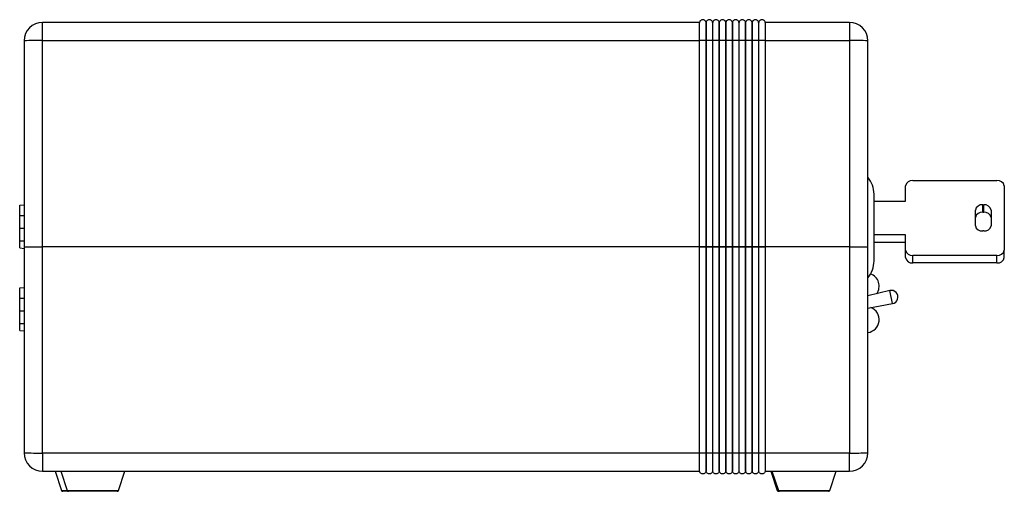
# Model space of a CAD drawing. Header units: inches. Extents: x 0.5 to 25.1, y 1 to 26.2.
# Tile 1 of 23: x 0.9 to 8.2, y 10 to 13.5. Entities that reach past the tile are written whole.
import ezdxf

# ---------------------------------------------------------------- set-up
doc = ezdxf.new("R2010")
doc.units = ezdxf.units.IN
doc.header["$MEASUREMENT"] = 0
doc.layers.add('SLD-0_0', color=7, linetype='Continuous')

msp = doc.modelspace()

# ---------------------------------------------------------------- linework, layer by layer
at = {"layer": 'SLD-0_0', "color": 7, "linetype": 'Continuous', "lineweight": 25}
for p, q in [((1.0328, 13.3294), (1.0328, 13.4653)), ((5.9486, 13.4653), (1.0328, 13.4653)), ((5.9978, 13.4653), (5.9968, 13.4653)), ((6.0471, 13.4653), (6.0461, 13.4653)), ((6.0963, 13.4653), (6.0953, 13.4653)), ((6.1455, 13.4653), (6.1445, 13.4653)), ((6.1947, 13.4653), (6.1937, 13.4653)), ((6.2439, 13.4653), (6.2429, 13.4653)), ((6.2931, 13.4653), (6.2921, 13.4653)), ((6.3423, 13.4653), (6.3413, 13.4653)), ((6.3915, 13.4653), (6.3905, 13.4653)), ((7.0702, 13.4653), (6.4398, 13.4653)), ((7.0702, 13.4653), (7.0702, 13.3294)), ((0.895, 13.3275), (0.895, 11.7881)), ((1.0328, 11.7881), (1.0328, 13.3294)), ((1.0328, 13.3294), (5.9486, 13.3294)), ((5.9486, 11.7881), (5.9486, 13.3294)), ((5.9968, 13.3294), (5.9968, 11.7881)), ((5.9968, 13.3294), (5.9978, 13.3294)), ((5.9978, 11.7881), (5.9978, 13.3294)), ((6.0461, 13.3294), (6.0461, 11.7881)), ((6.0461, 13.3294), (6.0471, 13.3294)), ((6.0471, 11.7881), (6.0471, 13.3294)), ((6.0953, 13.3294), (6.0953, 11.7881)), ((6.0953, 13.3294), (6.0963, 13.3294)), ((6.0963, 11.7881), (6.0963, 13.3294)), ((6.1445, 13.3294), (6.1445, 11.7881)), ((6.1445, 13.3294), (6.1455, 13.3294)), ((6.1455, 11.7881), (6.1455, 13.3294)), ((6.1937, 13.3294), (6.1937, 11.7881)), ((6.1937, 13.3294), (6.1947, 13.3294)), ((6.1947, 11.7881), (6.1947, 13.3294)), ((6.2429, 13.3294), (6.2429, 11.7881)), ((6.2429, 13.3294), (6.2439, 13.3294)), ((6.2439, 11.7881), (6.2439, 13.3294)), ((6.2921, 13.3294), (6.2921, 11.7881)), ((6.2921, 13.3294), (6.2931, 13.3294)), ((6.2931, 11.7881), (6.2931, 13.3294)), ((6.3413, 13.3294), (6.3413, 11.7881)), ((6.3413, 13.3294), (6.3423, 13.3294)), ((6.3423, 11.7881), (6.3423, 13.3294)), ((6.3905, 13.3294), (6.3905, 11.7881)), ((6.3905, 13.3294), (6.3915, 13.3294)), ((6.3915, 11.7881), (6.3915, 13.3294)), ((6.4398, 13.3294), (6.4398, 11.7881)), ((6.4398, 13.3294), (7.0702, 13.3294)), ((7.0702, 13.3294), (7.0702, 11.7881)), ((7.208, 11.7881), (7.208, 13.3275)), ((7.4887, 12.1292), (7.4887, 12.2433)), ((7.5438, 12.2823), (8.1736, 12.2823)), ((8.2287, 12.2433), (8.2287, 11.7627)), ((7.2537, 11.6816), (7.2537, 12.1816)), ((0.8615, 12.0988), (0.895, 12.1017)), ((0.8615, 12.0213), (0.8615, 12.0988)), ((7.2537, 12.1292), (7.4887, 12.1292)), ((8.0673, 12.1013), (8.0751, 12.1013)), ((8.0673, 12.0457), (8.0673, 12.1013)), ((8.0751, 12.0457), (8.0751, 12.1013)), ((0.8615, 12.0213), (0.895, 12.0213)), ((0.8615, 11.9268), (0.8615, 12.0213)), ((8.0121, 11.9455), (8.0121, 12.0624)), ((8.0673, 12.0457), (8.0751, 12.0457)), ((8.1302, 12.0624), (8.1302, 11.9455)), ((0.8615, 11.9268), (0.895, 11.9268)), ((0.8615, 11.8324), (0.8615, 11.9268)), ((7.4887, 11.8768), (7.2537, 11.8768)), ((7.4887, 11.7627), (7.4887, 11.8768)), ((8.0751, 11.9065), (8.0673, 11.9065)), ((0.8615, 11.7792), (0.8615, 11.8339)), ((0.8615, 11.8324), (0.895, 11.8324)), ((0.8938, 11.8324), (0.895, 11.8323)), ((0.895, 11.7881), (0.895, 10.2488)), ((1.0328, 10.2469), (1.0328, 11.7881)), ((5.9486, 11.7881), (1.0328, 11.7881)), ((5.9486, 11.7881), (5.9968, 11.7881)), ((5.9486, 10.2469), (5.9486, 11.7881)), ((5.9968, 11.7881), (5.9968, 10.2469)), ((5.9978, 11.7881), (5.9968, 11.7881)), ((5.9978, 11.7881), (6.0461, 11.7881)), ((5.9978, 10.2469), (5.9978, 11.7881)), ((6.0461, 11.7881), (6.0461, 10.2469)), ((6.0471, 11.7881), (6.0461, 11.7881)), ((6.0471, 11.7881), (6.0953, 11.7881)), ((6.0471, 10.2469), (6.0471, 11.7881)), ((6.0953, 11.7881), (6.0953, 10.2469)), ((6.0963, 11.7881), (6.0953, 11.7881)), ((6.0963, 11.7881), (6.1445, 11.7881)), ((6.0963, 10.2469), (6.0963, 11.7881)), ((6.1445, 11.7881), (6.1445, 10.2469)), ((6.1455, 11.7881), (6.1445, 11.7881)), ((6.1455, 11.7881), (6.1937, 11.7881)), ((6.1455, 10.2469), (6.1455, 11.7881)), ((6.1937, 11.7881), (6.1937, 10.2469)), ((6.1947, 11.7881), (6.1937, 11.7881)), ((6.1947, 11.7881), (6.2429, 11.7881)), ((6.1947, 10.2469), (6.1947, 11.7881)), ((6.2429, 11.7881), (6.2429, 10.2469)), ((6.2439, 11.7881), (6.2429, 11.7881)), ((6.2439, 11.7881), (6.2921, 11.7881)), ((6.2439, 10.2469), (6.2439, 11.7881)), ((6.2921, 11.7881), (6.2921, 10.2469)), ((6.2931, 11.7881), (6.2921, 11.7881)), ((6.2931, 11.7881), (6.3413, 11.7881)), ((6.2931, 10.2469), (6.2931, 11.7881)), ((6.3413, 11.7881), (6.3413, 10.2469)), ((6.3423, 11.7881), (6.3413, 11.7881)), ((6.3423, 11.7881), (6.3905, 11.7881)), ((6.3423, 10.2469), (6.3423, 11.7881)), ((6.3905, 11.7881), (6.3905, 10.2469)), ((6.3915, 11.7881), (6.3905, 11.7881)), ((6.3915, 11.7881), (6.4398, 11.7881)), ((6.3915, 10.2469), (6.3915, 11.7881)), ((6.4398, 11.7881), (6.4398, 10.2469)), ((7.0702, 11.7881), (6.4398, 11.7881)), ((7.0702, 11.7881), (7.0702, 10.2469)), ((7.208, 10.2488), (7.208, 11.7881)), ((7.4887, 11.8211), (7.2537, 11.8211)), ((0.8615, 11.7792), (0.895, 11.7763)), ((7.4887, 11.707), (7.4887, 11.7627)), ((8.1736, 11.7237), (7.5438, 11.7237)), ((7.5438, 11.668), (7.5438, 11.7237)), ((8.1736, 11.668), (8.1736, 11.7237)), ((8.2287, 11.707), (8.2287, 11.7627)), ((8.1736, 11.668), (7.5438, 11.668)), ((0.8615, 11.4815), (0.895, 11.4844)), ((0.8615, 11.4039), (0.8615, 11.4815)), ((7.3716, 11.4612), (7.208, 11.4215)), ((7.3923, 11.3634), (7.3716, 11.4612)), ((0.8615, 11.4039), (0.895, 11.4039)), ((0.8615, 11.3095), (0.8615, 11.4039)), ((7.208, 11.3297), (7.3923, 11.3634)), ((0.8615, 11.215), (0.8615, 11.3095)), ((0.8615, 11.3095), (0.895, 11.3095)), ((0.8615, 11.1619), (0.8615, 11.2165)), ((0.8615, 11.215), (0.895, 11.215)), ((0.8938, 11.215), (0.895, 11.215)), ((0.8615, 11.1619), (0.895, 11.159)), ((5.9486, 10.2469), (1.0328, 10.2469)), ((1.0328, 10.2469), (1.0328, 10.111)), ((5.9978, 10.2469), (5.9968, 10.2469)), ((6.0471, 10.2469), (6.0461, 10.2469)), ((6.0963, 10.2469), (6.0953, 10.2469)), ((6.1455, 10.2469), (6.1445, 10.2469)), ((6.1947, 10.2469), (6.1937, 10.2469)), ((6.2439, 10.2469), (6.2429, 10.2469)), ((6.2931, 10.2469), (6.2921, 10.2469)), ((6.3423, 10.2469), (6.3413, 10.2469)), ((6.3915, 10.2469), (6.3905, 10.2469)), ((7.0702, 10.2469), (6.4398, 10.2469)), ((7.0702, 10.111), (7.0702, 10.2469)), ((1.0328, 10.111), (5.9486, 10.111)), ((1.1264, 10.111), (1.1741, 9.9678)), ((1.1689, 10.111), (1.2166, 9.9678)), ((1.6012, 9.9678), (1.6489, 10.111)), ((5.9968, 10.111), (5.9978, 10.111)), ((6.0461, 10.111), (6.0471, 10.111)), ((6.0953, 10.111), (6.0963, 10.111)), ((6.1445, 10.111), (6.1455, 10.111)), ((6.1937, 10.111), (6.1947, 10.111)), ((6.2429, 10.111), (6.2439, 10.111)), ((6.2921, 10.111), (6.2931, 10.111)), ((6.3413, 10.111), (6.3423, 10.111)), ((6.3905, 10.111), (6.3915, 10.111)), ((6.4398, 10.111), (7.0702, 10.111)), ((6.4824, 10.111), (6.5301, 9.9678)), ((6.4903, 10.111), (6.538, 9.9678)), ((6.9226, 9.9678), (6.9703, 10.111)), ((1.1741, 9.9678), (1.2166, 9.9678)), ((1.2261, 9.961), (1.1836, 9.961)), ((1.2166, 9.9678), (1.6012, 9.9678)), ((1.5917, 9.961), (1.2261, 9.961)), ((6.5301, 9.9678), (6.538, 9.9678)), ((6.538, 9.9678), (6.9226, 9.9678)), ((6.5475, 9.961), (6.5396, 9.961)), ((6.9131, 9.961), (6.5475, 9.961))]:
    msp.add_line(p, q, dxfattribs=at)
for centre, radius, start, end in [((1.0328, 13.3275), 0.1378, 90, 180), ((7.0702, 13.3275), 0.1378, 360, 90), ((0.9983, 10.7755), 2.5541, 89.22732, 92.31916), ((7.1046, 10.7755), 2.5541, 87.68084, 90.77268), ((7.0582, 12.1816), 0.1955, 0, 40.00327), ((7.5369, 12.2336), 0.0492, 81.95053, 168.57825), ((8.1804, 12.2336), 0.0492, 11.42175, 98.04947), ((8.0604, 12.0526), 0.0492, 81.95053, 168.57825), ((8.082, 12.0526), 0.0492, 11.42175, 98.04947), ((8.0604, 11.997), 0.0492, 81.95053, 168.57825), ((8.082, 11.997), 0.0492, 11.42175, 98.04947), ((8.0604, 11.9552), 0.0492, 191.42175, 278.04947), ((8.082, 11.9552), 0.0492, 261.95053, 348.57825), ((7.5369, 11.7724), 0.0492, 191.42175, 278.04947), ((8.1804, 11.7724), 0.0492, 261.95053, 348.57825), ((7.0582, 11.6816), 0.1955, 319.99673, 0), ((7.5369, 11.7167), 0.0492, 191.42175, 278.04947), ((8.1804, 11.7167), 0.0492, 261.95053, 348.57825), ((7.1952, 11.4938), 0.097, 324.52502, 70.12544), ((7.3833, 11.4126), 0.05, 280.36275, 103.63725), ((7.1952, 11.2438), 0.097, 277.56121, 68.22924), ((0.9983, 12.8007), 2.5541, 267.68084, 270.77268), ((1.0328, 10.2488), 0.1378, 180, 270), ((7.1046, 12.8007), 2.5541, 269.22732, 272.31916), ((7.0702, 10.2488), 0.1378, 270, 0), ((1.1836, 9.971), 0.01, 198.43495, 270), ((1.2261, 9.971), 0.01, 198.43495, 270), ((1.5917, 9.971), 0.01, 270, 341.56505), ((6.5396, 9.971), 0.01, 198.43495, 270), ((6.5475, 9.971), 0.01, 198.43495, 270), ((6.9131, 9.971), 0.01, 270, 341.56505)]:
    msp.add_arc(centre, radius, start, end, dxfattribs=at)
for points in [[(5.9968, 13.4653), (5.9963, 13.4679), (5.9953, 13.4706), (5.9923, 13.4756), (5.9903, 13.4778), (5.9858, 13.4814), (5.9832, 13.4828), (5.9779, 13.4846), (5.9752, 13.485), (5.9702, 13.485), (5.9676, 13.4846), (5.9623, 13.4828), (5.9597, 13.4814), (5.9551, 13.4778), (5.9532, 13.4756), (5.9502, 13.4706), (5.9492, 13.4679), (5.9486, 13.4653)], [(6.0461, 13.4653), (6.0455, 13.4679), (6.0445, 13.4706), (6.0415, 13.4756), (6.0396, 13.4778), (6.035, 13.4814), (6.0324, 13.4828), (6.0271, 13.4846), (6.0245, 13.485), (6.0194, 13.485), (6.0168, 13.4846), (6.0115, 13.4828), (6.0089, 13.4814), (6.0043, 13.4778), (6.0024, 13.4756), (5.9994, 13.4706), (5.9984, 13.4679), (5.9978, 13.4653)], [(6.0953, 13.4653), (6.0947, 13.4679), (6.0937, 13.4706), (6.0907, 13.4756), (6.0888, 13.4778), (6.0842, 13.4814), (6.0816, 13.4828), (6.0763, 13.4846), (6.0737, 13.485), (6.0687, 13.485), (6.066, 13.4846), (6.0607, 13.4828), (6.0581, 13.4814), (6.0536, 13.4778), (6.0516, 13.4756), (6.0486, 13.4706), (6.0476, 13.4679), (6.0471, 13.4653)], [(6.1445, 13.4653), (6.1439, 13.4679), (6.1429, 13.4706), (6.14, 13.4756), (6.138, 13.4778), (6.1334, 13.4814), (6.1308, 13.4828), (6.1255, 13.4846), (6.1229, 13.485), (6.1179, 13.485), (6.1152, 13.4846), (6.1099, 13.4828), (6.1073, 13.4814), (6.1028, 13.4778), (6.1008, 13.4756), (6.0978, 13.4706), (6.0968, 13.4679), (6.0963, 13.4653)], [(6.1937, 13.4653), (6.1932, 13.4679), (6.1922, 13.4706), (6.1892, 13.4756), (6.1872, 13.4778), (6.1826, 13.4814), (6.18, 13.4828), (6.1748, 13.4846), (6.1721, 13.485), (6.1671, 13.485), (6.1644, 13.4846), (6.1591, 13.4828), (6.1566, 13.4814), (6.152, 13.4778), (6.15, 13.4756), (6.147, 13.4706), (6.146, 13.4679), (6.1455, 13.4653)], [(6.2429, 13.4653), (6.2424, 13.4679), (6.2414, 13.4706), (6.2384, 13.4756), (6.2364, 13.4778), (6.2318, 13.4814), (6.2292, 13.4828), (6.224, 13.4846), (6.2213, 13.485), (6.2163, 13.485), (6.2136, 13.4846), (6.2084, 13.4828), (6.2058, 13.4814), (6.2012, 13.4778), (6.1992, 13.4756), (6.1962, 13.4706), (6.1952, 13.4679), (6.1947, 13.4653)], [(6.2921, 13.4653), (6.2916, 13.4679), (6.2906, 13.4706), (6.2876, 13.4756), (6.2856, 13.4778), (6.281, 13.4814), (6.2785, 13.4828), (6.2732, 13.4846), (6.2705, 13.485), (6.2655, 13.485), (6.2628, 13.4846), (6.2576, 13.4828), (6.255, 13.4814), (6.2504, 13.4778), (6.2484, 13.4756), (6.2455, 13.4706), (6.2444, 13.4679), (6.2439, 13.4653)], [(6.3413, 13.4653), (6.3408, 13.4679), (6.3398, 13.4706), (6.3368, 13.4756), (6.3348, 13.4778), (6.3303, 13.4814), (6.3277, 13.4828), (6.3224, 13.4846), (6.3197, 13.485), (6.3147, 13.485), (6.3121, 13.4846), (6.3068, 13.4828), (6.3042, 13.4814), (6.2996, 13.4778), (6.2976, 13.4756), (6.2947, 13.4706), (6.2937, 13.4679), (6.2931, 13.4653)], [(6.3905, 13.4653), (6.39, 13.4679), (6.389, 13.4706), (6.386, 13.4756), (6.384, 13.4778), (6.3795, 13.4814), (6.3769, 13.4828), (6.3716, 13.4846), (6.3689, 13.485), (6.3639, 13.485), (6.3613, 13.4846), (6.356, 13.4828), (6.3534, 13.4814), (6.3488, 13.4778), (6.3469, 13.4756), (6.3439, 13.4706), (6.3429, 13.4679), (6.3423, 13.4653)], [(6.4398, 13.4653), (6.4392, 13.4679), (6.4382, 13.4706), (6.4352, 13.4756), (6.4333, 13.4778), (6.4287, 13.4814), (6.4261, 13.4828), (6.4208, 13.4846), (6.4182, 13.485), (6.4131, 13.485), (6.4105, 13.4846), (6.4052, 13.4828), (6.4026, 13.4814), (6.398, 13.4778), (6.3961, 13.4756), (6.3931, 13.4706), (6.3921, 13.4679), (6.3915, 13.4653)], [(5.9968, 13.3294), (5.9963, 13.3294), (5.9953, 13.3294), (5.9923, 13.3295), (5.9903, 13.3295), (5.9858, 13.3296), (5.9832, 13.3296), (5.9779, 13.3296), (5.9752, 13.3296), (5.9702, 13.3296), (5.9676, 13.3296), (5.9623, 13.3296), (5.9597, 13.3296), (5.9551, 13.3295), (5.9532, 13.3295), (5.9502, 13.3294), (5.9492, 13.3294), (5.9486, 13.3294)], [(6.0461, 13.3294), (6.0455, 13.3294), (6.0445, 13.3294), (6.0415, 13.3295), (6.0396, 13.3295), (6.035, 13.3296), (6.0324, 13.3296), (6.0271, 13.3296), (6.0245, 13.3296), (6.0194, 13.3296), (6.0168, 13.3296), (6.0115, 13.3296), (6.0089, 13.3296), (6.0043, 13.3295), (6.0024, 13.3295), (5.9994, 13.3294), (5.9984, 13.3294), (5.9978, 13.3294)], [(6.0953, 13.3294), (6.0947, 13.3294), (6.0937, 13.3294), (6.0907, 13.3295), (6.0888, 13.3295), (6.0842, 13.3296), (6.0816, 13.3296), (6.0763, 13.3296), (6.0737, 13.3296), (6.0687, 13.3296), (6.066, 13.3296), (6.0607, 13.3296), (6.0581, 13.3296), (6.0536, 13.3295), (6.0516, 13.3295), (6.0486, 13.3294), (6.0476, 13.3294), (6.0471, 13.3294)], [(6.1445, 13.3294), (6.1439, 13.3294), (6.1429, 13.3294), (6.14, 13.3295), (6.138, 13.3295), (6.1334, 13.3296), (6.1308, 13.3296), (6.1255, 13.3296), (6.1229, 13.3296), (6.1179, 13.3296), (6.1152, 13.3296), (6.1099, 13.3296), (6.1073, 13.3296), (6.1028, 13.3295), (6.1008, 13.3295), (6.0978, 13.3294), (6.0968, 13.3294), (6.0963, 13.3294)], [(6.1937, 13.3294), (6.1932, 13.3294), (6.1922, 13.3294), (6.1892, 13.3295), (6.1872, 13.3295), (6.1826, 13.3296), (6.18, 13.3296), (6.1748, 13.3296), (6.1721, 13.3296), (6.1671, 13.3296), (6.1644, 13.3296), (6.1591, 13.3296), (6.1566, 13.3296), (6.152, 13.3295), (6.15, 13.3295), (6.147, 13.3294), (6.146, 13.3294), (6.1455, 13.3294)], [(6.2429, 13.3294), (6.2424, 13.3294), (6.2414, 13.3294), (6.2384, 13.3295), (6.2364, 13.3295), (6.2318, 13.3296), (6.2292, 13.3296), (6.224, 13.3296), (6.2213, 13.3296), (6.2163, 13.3296), (6.2136, 13.3296), (6.2084, 13.3296), (6.2058, 13.3296), (6.2012, 13.3295), (6.1992, 13.3295), (6.1962, 13.3294), (6.1952, 13.3294), (6.1947, 13.3294)], [(6.2921, 13.3294), (6.2916, 13.3294), (6.2906, 13.3294), (6.2876, 13.3295), (6.2856, 13.3295), (6.281, 13.3296), (6.2785, 13.3296), (6.2732, 13.3296), (6.2705, 13.3296), (6.2655, 13.3296), (6.2628, 13.3296), (6.2576, 13.3296), (6.255, 13.3296), (6.2504, 13.3295), (6.2484, 13.3295), (6.2455, 13.3294), (6.2444, 13.3294), (6.2439, 13.3294)], [(6.3413, 13.3294), (6.3408, 13.3294), (6.3398, 13.3294), (6.3368, 13.3295), (6.3348, 13.3295), (6.3303, 13.3296), (6.3277, 13.3296), (6.3224, 13.3296), (6.3197, 13.3296), (6.3147, 13.3296), (6.3121, 13.3296), (6.3068, 13.3296), (6.3042, 13.3296), (6.2996, 13.3295), (6.2976, 13.3295), (6.2947, 13.3294), (6.2937, 13.3294), (6.2931, 13.3294)], [(6.3905, 13.3294), (6.39, 13.3294), (6.389, 13.3294), (6.386, 13.3295), (6.384, 13.3295), (6.3795, 13.3296), (6.3769, 13.3296), (6.3716, 13.3296), (6.3689, 13.3296), (6.3639, 13.3296), (6.3613, 13.3296), (6.356, 13.3296), (6.3534, 13.3296), (6.3488, 13.3295), (6.3469, 13.3295), (6.3439, 13.3294), (6.3429, 13.3294), (6.3423, 13.3294)], [(6.4398, 13.3294), (6.4392, 13.3294), (6.4382, 13.3294), (6.4352, 13.3295), (6.4333, 13.3295), (6.4287, 13.3296), (6.4261, 13.3296), (6.4208, 13.3296), (6.4182, 13.3296), (6.4131, 13.3296), (6.4105, 13.3296), (6.4052, 13.3296), (6.4026, 13.3296), (6.398, 13.3295), (6.3961, 13.3295), (6.3931, 13.3294), (6.3921, 13.3294), (6.3915, 13.3294)], [(5.9968, 11.7881), (5.9963, 11.7881), (5.9953, 11.7881), (5.9923, 11.788), (5.9903, 11.788), (5.9858, 11.7879), (5.9832, 11.7879), (5.9779, 11.7879), (5.9752, 11.7879), (5.9702, 11.7879), (5.9676, 11.7879), (5.9623, 11.7879), (5.9597, 11.7879), (5.9551, 11.788), (5.9532, 11.788), (5.9502, 11.7881), (5.9492, 11.7881), (5.9486, 11.7881)], [(6.0461, 11.7881), (6.0455, 11.7881), (6.0445, 11.7881), (6.0415, 11.788), (6.0396, 11.788), (6.035, 11.7879), (6.0324, 11.7879), (6.0271, 11.7879), (6.0245, 11.7879), (6.0194, 11.7879), (6.0168, 11.7879), (6.0115, 11.7879), (6.0089, 11.7879), (6.0043, 11.788), (6.0024, 11.788), (5.9994, 11.7881), (5.9984, 11.7881), (5.9978, 11.7881)], [(6.0953, 11.7881), (6.0947, 11.7881), (6.0937, 11.7881), (6.0907, 11.788), (6.0888, 11.788), (6.0842, 11.7879), (6.0816, 11.7879), (6.0763, 11.7879), (6.0737, 11.7879), (6.0687, 11.7879), (6.066, 11.7879), (6.0607, 11.7879), (6.0581, 11.7879), (6.0536, 11.788), (6.0516, 11.788), (6.0486, 11.7881), (6.0476, 11.7881), (6.0471, 11.7881)], [(6.1445, 11.7881), (6.1439, 11.7881), (6.1429, 11.7881), (6.14, 11.788), (6.138, 11.788), (6.1334, 11.7879), (6.1308, 11.7879), (6.1255, 11.7879), (6.1229, 11.7879), (6.1179, 11.7879), (6.1152, 11.7879), (6.1099, 11.7879), (6.1073, 11.7879), (6.1028, 11.788), (6.1008, 11.788), (6.0978, 11.7881), (6.0968, 11.7881), (6.0963, 11.7881)], [(6.1937, 11.7881), (6.1932, 11.7881), (6.1922, 11.7881), (6.1892, 11.788), (6.1872, 11.788), (6.1826, 11.7879), (6.18, 11.7879), (6.1748, 11.7879), (6.1721, 11.7879), (6.1671, 11.7879), (6.1644, 11.7879), (6.1591, 11.7879), (6.1566, 11.7879), (6.152, 11.788), (6.15, 11.788), (6.147, 11.7881), (6.146, 11.7881), (6.1455, 11.7881)], [(6.2429, 11.7881), (6.2424, 11.7881), (6.2414, 11.7881), (6.2384, 11.788), (6.2364, 11.788), (6.2318, 11.7879), (6.2292, 11.7879), (6.224, 11.7879), (6.2213, 11.7879), (6.2163, 11.7879), (6.2136, 11.7879), (6.2084, 11.7879), (6.2058, 11.7879), (6.2012, 11.788), (6.1992, 11.788), (6.1962, 11.7881), (6.1952, 11.7881), (6.1947, 11.7881)], [(6.2921, 11.7881), (6.2916, 11.7881), (6.2906, 11.7881), (6.2876, 11.788), (6.2856, 11.788), (6.281, 11.7879), (6.2785, 11.7879), (6.2732, 11.7879), (6.2705, 11.7879), (6.2655, 11.7879), (6.2628, 11.7879), (6.2576, 11.7879), (6.255, 11.7879), (6.2504, 11.788), (6.2484, 11.788), (6.2455, 11.7881), (6.2444, 11.7881), (6.2439, 11.7881)], [(6.3413, 11.7881), (6.3408, 11.7881), (6.3398, 11.7881), (6.3368, 11.788), (6.3348, 11.788), (6.3303, 11.7879), (6.3277, 11.7879), (6.3224, 11.7879), (6.3197, 11.7879), (6.3147, 11.7879), (6.3121, 11.7879), (6.3068, 11.7879), (6.3042, 11.7879), (6.2996, 11.788), (6.2976, 11.788), (6.2947, 11.7881), (6.2937, 11.7881), (6.2931, 11.7881)], [(6.3905, 11.7881), (6.39, 11.7881), (6.389, 11.7881), (6.386, 11.788), (6.384, 11.788), (6.3795, 11.7879), (6.3769, 11.7879), (6.3716, 11.7879), (6.3689, 11.7879), (6.3639, 11.7879), (6.3613, 11.7879), (6.356, 11.7879), (6.3534, 11.7879), (6.3488, 11.788), (6.3469, 11.788), (6.3439, 11.7881), (6.3429, 11.7881), (6.3423, 11.7881)], [(6.4398, 11.7881), (6.4392, 11.7881), (6.4382, 11.7881), (6.4352, 11.788), (6.4333, 11.788), (6.4287, 11.7879), (6.4261, 11.7879), (6.4208, 11.7879), (6.4182, 11.7879), (6.4131, 11.7879), (6.4105, 11.7879), (6.4052, 11.7879), (6.4026, 11.7879), (6.398, 11.788), (6.3961, 11.788), (6.3931, 11.7881), (6.3921, 11.7881), (6.3915, 11.7881)], [(5.9968, 10.2469), (5.9963, 10.2469), (5.9953, 10.2468), (5.9923, 10.2468), (5.9903, 10.2467), (5.9858, 10.2467), (5.9832, 10.2467), (5.9779, 10.2466), (5.9752, 10.2466), (5.9702, 10.2466), (5.9676, 10.2466), (5.9623, 10.2467), (5.9597, 10.2467), (5.9551, 10.2467), (5.9532, 10.2468), (5.9502, 10.2468), (5.9492, 10.2469), (5.9486, 10.2469)], [(6.0461, 10.2469), (6.0455, 10.2469), (6.0445, 10.2468), (6.0415, 10.2468), (6.0396, 10.2467), (6.035, 10.2467), (6.0324, 10.2467), (6.0271, 10.2466), (6.0245, 10.2466), (6.0194, 10.2466), (6.0168, 10.2466), (6.0115, 10.2467), (6.0089, 10.2467), (6.0043, 10.2467), (6.0024, 10.2468), (5.9994, 10.2468), (5.9984, 10.2469), (5.9978, 10.2469)], [(6.0953, 10.2469), (6.0947, 10.2469), (6.0937, 10.2468), (6.0907, 10.2468), (6.0888, 10.2467), (6.0842, 10.2467), (6.0816, 10.2467), (6.0763, 10.2466), (6.0737, 10.2466), (6.0687, 10.2466), (6.066, 10.2466), (6.0607, 10.2467), (6.0581, 10.2467), (6.0536, 10.2467), (6.0516, 10.2468), (6.0486, 10.2468), (6.0476, 10.2469), (6.0471, 10.2469)], [(6.1445, 10.2469), (6.1439, 10.2469), (6.1429, 10.2468), (6.14, 10.2468), (6.138, 10.2467), (6.1334, 10.2467), (6.1308, 10.2467), (6.1255, 10.2466), (6.1229, 10.2466), (6.1179, 10.2466), (6.1152, 10.2466), (6.1099, 10.2467), (6.1073, 10.2467), (6.1028, 10.2467), (6.1008, 10.2468), (6.0978, 10.2468), (6.0968, 10.2469), (6.0963, 10.2469)], [(6.1937, 10.2469), (6.1932, 10.2469), (6.1922, 10.2468), (6.1892, 10.2468), (6.1872, 10.2467), (6.1826, 10.2467), (6.18, 10.2467), (6.1748, 10.2466), (6.1721, 10.2466), (6.1671, 10.2466), (6.1644, 10.2466), (6.1591, 10.2467), (6.1566, 10.2467), (6.152, 10.2467), (6.15, 10.2468), (6.147, 10.2468), (6.146, 10.2469), (6.1455, 10.2469)], [(6.2429, 10.2469), (6.2424, 10.2469), (6.2414, 10.2468), (6.2384, 10.2468), (6.2364, 10.2467), (6.2318, 10.2467), (6.2292, 10.2467), (6.224, 10.2466), (6.2213, 10.2466), (6.2163, 10.2466), (6.2136, 10.2466), (6.2084, 10.2467), (6.2058, 10.2467), (6.2012, 10.2467), (6.1992, 10.2468), (6.1962, 10.2468), (6.1952, 10.2469), (6.1947, 10.2469)], [(6.2921, 10.2469), (6.2916, 10.2469), (6.2906, 10.2468), (6.2876, 10.2468), (6.2856, 10.2467), (6.281, 10.2467), (6.2785, 10.2467), (6.2732, 10.2466), (6.2705, 10.2466), (6.2655, 10.2466), (6.2628, 10.2466), (6.2576, 10.2467), (6.255, 10.2467), (6.2504, 10.2467), (6.2484, 10.2468), (6.2455, 10.2468), (6.2444, 10.2469), (6.2439, 10.2469)], [(6.3413, 10.2469), (6.3408, 10.2469), (6.3398, 10.2468), (6.3368, 10.2468), (6.3348, 10.2467), (6.3303, 10.2467), (6.3277, 10.2467), (6.3224, 10.2466), (6.3197, 10.2466), (6.3147, 10.2466), (6.3121, 10.2466), (6.3068, 10.2467), (6.3042, 10.2467), (6.2996, 10.2467), (6.2976, 10.2468), (6.2947, 10.2468), (6.2937, 10.2469), (6.2931, 10.2469)], [(6.3905, 10.2469), (6.39, 10.2469), (6.389, 10.2468), (6.386, 10.2468), (6.384, 10.2467), (6.3795, 10.2467), (6.3769, 10.2467), (6.3716, 10.2466), (6.3689, 10.2466), (6.3639, 10.2466), (6.3613, 10.2466), (6.356, 10.2467), (6.3534, 10.2467), (6.3488, 10.2467), (6.3469, 10.2468), (6.3439, 10.2468), (6.3429, 10.2469), (6.3423, 10.2469)], [(6.4398, 10.2469), (6.4392, 10.2469), (6.4382, 10.2468), (6.4352, 10.2468), (6.4333, 10.2467), (6.4287, 10.2467), (6.4261, 10.2467), (6.4208, 10.2466), (6.4182, 10.2466), (6.4131, 10.2466), (6.4105, 10.2466), (6.4052, 10.2467), (6.4026, 10.2467), (6.398, 10.2467), (6.3961, 10.2468), (6.3931, 10.2468), (6.3921, 10.2469), (6.3915, 10.2469)], [(5.9968, 10.111), (5.9963, 10.1083), (5.9953, 10.1056), (5.9923, 10.1007), (5.9903, 10.0984), (5.9858, 10.0948), (5.9832, 10.0934), (5.9779, 10.0917), (5.9752, 10.0913), (5.9702, 10.0913), (5.9676, 10.0917), (5.9623, 10.0934), (5.9597, 10.0948), (5.9551, 10.0984), (5.9532, 10.1007), (5.9502, 10.1056), (5.9492, 10.1083), (5.9486, 10.111)], [(6.0461, 10.111), (6.0455, 10.1083), (6.0445, 10.1056), (6.0415, 10.1007), (6.0396, 10.0984), (6.035, 10.0948), (6.0324, 10.0934), (6.0271, 10.0917), (6.0245, 10.0913), (6.0194, 10.0913), (6.0168, 10.0917), (6.0115, 10.0934), (6.0089, 10.0948), (6.0043, 10.0984), (6.0024, 10.1007), (5.9994, 10.1056), (5.9984, 10.1083), (5.9978, 10.111)], [(6.0953, 10.111), (6.0947, 10.1083), (6.0937, 10.1056), (6.0907, 10.1007), (6.0888, 10.0984), (6.0842, 10.0948), (6.0816, 10.0934), (6.0763, 10.0917), (6.0737, 10.0913), (6.0687, 10.0913), (6.066, 10.0917), (6.0607, 10.0934), (6.0581, 10.0948), (6.0536, 10.0984), (6.0516, 10.1007), (6.0486, 10.1056), (6.0476, 10.1083), (6.0471, 10.111)], [(6.1445, 10.111), (6.1439, 10.1083), (6.1429, 10.1056), (6.14, 10.1007), (6.138, 10.0984), (6.1334, 10.0948), (6.1308, 10.0934), (6.1255, 10.0917), (6.1229, 10.0913), (6.1179, 10.0913), (6.1152, 10.0917), (6.1099, 10.0934), (6.1073, 10.0948), (6.1028, 10.0984), (6.1008, 10.1007), (6.0978, 10.1056), (6.0968, 10.1083), (6.0963, 10.111)], [(6.1937, 10.111), (6.1932, 10.1083), (6.1922, 10.1056), (6.1892, 10.1007), (6.1872, 10.0984), (6.1826, 10.0948), (6.18, 10.0934), (6.1748, 10.0917), (6.1721, 10.0913), (6.1671, 10.0913), (6.1644, 10.0917), (6.1591, 10.0934), (6.1566, 10.0948), (6.152, 10.0984), (6.15, 10.1007), (6.147, 10.1056), (6.146, 10.1083), (6.1455, 10.111)], [(6.2429, 10.111), (6.2424, 10.1083), (6.2414, 10.1056), (6.2384, 10.1007), (6.2364, 10.0984), (6.2318, 10.0948), (6.2292, 10.0934), (6.224, 10.0917), (6.2213, 10.0913), (6.2163, 10.0913), (6.2136, 10.0917), (6.2084, 10.0934), (6.2058, 10.0948), (6.2012, 10.0984), (6.1992, 10.1007), (6.1962, 10.1056), (6.1952, 10.1083), (6.1947, 10.111)], [(6.2921, 10.111), (6.2916, 10.1083), (6.2906, 10.1056), (6.2876, 10.1007), (6.2856, 10.0984), (6.281, 10.0948), (6.2785, 10.0934), (6.2732, 10.0917), (6.2705, 10.0913), (6.2655, 10.0913), (6.2628, 10.0917), (6.2576, 10.0934), (6.255, 10.0948), (6.2504, 10.0984), (6.2484, 10.1007), (6.2455, 10.1056), (6.2444, 10.1083), (6.2439, 10.111)], [(6.3413, 10.111), (6.3408, 10.1083), (6.3398, 10.1056), (6.3368, 10.1007), (6.3348, 10.0984), (6.3303, 10.0948), (6.3277, 10.0934), (6.3224, 10.0917), (6.3197, 10.0913), (6.3147, 10.0913), (6.3121, 10.0917), (6.3068, 10.0934), (6.3042, 10.0948), (6.2996, 10.0984), (6.2976, 10.1007), (6.2947, 10.1056), (6.2937, 10.1083), (6.2931, 10.111)], [(6.3905, 10.111), (6.39, 10.1083), (6.389, 10.1056), (6.386, 10.1007), (6.384, 10.0984), (6.3795, 10.0948), (6.3769, 10.0934), (6.3716, 10.0917), (6.3689, 10.0913), (6.3639, 10.0913), (6.3613, 10.0917), (6.356, 10.0934), (6.3534, 10.0948), (6.3488, 10.0984), (6.3469, 10.1007), (6.3439, 10.1056), (6.3429, 10.1083), (6.3423, 10.111)], [(6.4398, 10.111), (6.4392, 10.1083), (6.4382, 10.1056), (6.4352, 10.1007), (6.4333, 10.0984), (6.4287, 10.0948), (6.4261, 10.0934), (6.4208, 10.0917), (6.4182, 10.0913), (6.4131, 10.0913), (6.4105, 10.0917), (6.4052, 10.0934), (6.4026, 10.0948), (6.398, 10.0984), (6.3961, 10.1007), (6.3931, 10.1056), (6.3921, 10.1083), (6.3915, 10.111)]]:
    msp.add_open_spline(points, degree=3, knots=[0, 0, 0, 0, 0.125, 0.125, 0.25, 0.25, 0.375, 0.375, 0.5, 0.5, 0.625, 0.625, 0.75, 0.75, 0.875, 0.875, 1, 1, 1, 1], dxfattribs=at)
for points, degree in [([(5.9486, 13.455), (5.9486, 13.4618), (5.9486, 13.4653)], 2), ([(5.9486, 13.4256), (5.9486, 13.4382), (5.9486, 13.4482), (5.9486, 13.455)], 3), ([(5.9486, 13.3815), (5.9486, 13.398), (5.9486, 13.413), (5.9486, 13.4256)], 3), ([(5.9968, 13.4653), (5.9968, 13.4618), (5.9968, 13.455)], 2), ([(5.9968, 13.455), (5.9968, 13.4482), (5.9968, 13.4382), (5.9968, 13.4256)], 3), ([(5.9968, 13.4256), (5.9968, 13.413), (5.9968, 13.398), (5.9968, 13.3815)], 3), ([(5.9978, 13.455), (5.9978, 13.4618), (5.9978, 13.4653)], 2), ([(5.9978, 13.4256), (5.9978, 13.4382), (5.9978, 13.4482), (5.9978, 13.455)], 3), ([(5.9978, 13.3815), (5.9978, 13.398), (5.9978, 13.413), (5.9978, 13.4256)], 3), ([(6.0461, 13.4653), (6.0461, 13.4618), (6.0461, 13.455)], 2), ([(6.0461, 13.455), (6.0461, 13.4482), (6.0461, 13.4382), (6.0461, 13.4256)], 3), ([(6.0461, 13.4256), (6.0461, 13.413), (6.0461, 13.398), (6.0461, 13.3815)], 3), ([(6.0471, 13.455), (6.0471, 13.4618), (6.0471, 13.4653)], 2), ([(6.0471, 13.4256), (6.0471, 13.4382), (6.0471, 13.4482), (6.0471, 13.455)], 3), ([(6.0471, 13.3815), (6.0471, 13.398), (6.0471, 13.413), (6.0471, 13.4256)], 3), ([(6.0953, 13.4653), (6.0953, 13.4618), (6.0953, 13.455)], 2), ([(6.0953, 13.455), (6.0953, 13.4482), (6.0953, 13.4382), (6.0953, 13.4256)], 3), ([(6.0953, 13.4256), (6.0953, 13.413), (6.0953, 13.398), (6.0953, 13.3815)], 3), ([(6.0963, 13.455), (6.0963, 13.4618), (6.0963, 13.4653)], 2), ([(6.0963, 13.4256), (6.0963, 13.4382), (6.0963, 13.4482), (6.0963, 13.455)], 3), ([(6.0963, 13.3815), (6.0963, 13.398), (6.0963, 13.413), (6.0963, 13.4256)], 3), ([(6.1445, 13.4653), (6.1445, 13.4618), (6.1445, 13.455)], 2), ([(6.1445, 13.455), (6.1445, 13.4482), (6.1445, 13.4382), (6.1445, 13.4256)], 3), ([(6.1445, 13.4256), (6.1445, 13.413), (6.1445, 13.398), (6.1445, 13.3815)], 3), ([(6.1455, 13.455), (6.1455, 13.4618), (6.1455, 13.4653)], 2), ([(6.1455, 13.4256), (6.1455, 13.4382), (6.1455, 13.4482), (6.1455, 13.455)], 3), ([(6.1455, 13.3815), (6.1455, 13.398), (6.1455, 13.413), (6.1455, 13.4256)], 3), ([(6.1937, 13.4653), (6.1937, 13.4618), (6.1937, 13.455)], 2), ([(6.1937, 13.455), (6.1937, 13.4482), (6.1937, 13.4382), (6.1937, 13.4256)], 3), ([(6.1937, 13.4256), (6.1937, 13.413), (6.1937, 13.398), (6.1937, 13.3815)], 3), ([(6.1947, 13.455), (6.1947, 13.4618), (6.1947, 13.4653)], 2), ([(6.1947, 13.4256), (6.1947, 13.4382), (6.1947, 13.4482), (6.1947, 13.455)], 3), ([(6.1947, 13.3815), (6.1947, 13.398), (6.1947, 13.413), (6.1947, 13.4256)], 3), ([(6.2429, 13.4653), (6.2429, 13.4618), (6.2429, 13.455)], 2), ([(6.2429, 13.455), (6.2429, 13.4482), (6.2429, 13.4382), (6.2429, 13.4256)], 3), ([(6.2429, 13.4256), (6.2429, 13.413), (6.2429, 13.398), (6.2429, 13.3815)], 3), ([(6.2439, 13.455), (6.2439, 13.4618), (6.2439, 13.4653)], 2), ([(6.2439, 13.4256), (6.2439, 13.4382), (6.2439, 13.4482), (6.2439, 13.455)], 3), ([(6.2439, 13.3815), (6.2439, 13.398), (6.2439, 13.413), (6.2439, 13.4256)], 3), ([(6.2921, 13.4653), (6.2921, 13.4618), (6.2921, 13.455)], 2), ([(6.2921, 13.455), (6.2921, 13.4482), (6.2921, 13.4382), (6.2921, 13.4256)], 3), ([(6.2921, 13.4256), (6.2921, 13.413), (6.2921, 13.398), (6.2921, 13.3815)], 3), ([(6.2931, 13.455), (6.2931, 13.4618), (6.2931, 13.4653)], 2), ([(6.2931, 13.4256), (6.2931, 13.4382), (6.2931, 13.4482), (6.2931, 13.455)], 3), ([(6.2931, 13.3815), (6.2931, 13.398), (6.2931, 13.413), (6.2931, 13.4256)], 3), ([(6.3413, 13.4653), (6.3413, 13.4618), (6.3413, 13.455)], 2), ([(6.3413, 13.455), (6.3413, 13.4482), (6.3413, 13.4382), (6.3413, 13.4256)], 3), ([(6.3413, 13.4256), (6.3413, 13.413), (6.3413, 13.398), (6.3413, 13.3815)], 3), ([(6.3423, 13.455), (6.3423, 13.4618), (6.3423, 13.4653)], 2), ([(6.3423, 13.4256), (6.3423, 13.4382), (6.3423, 13.4482), (6.3423, 13.455)], 3), ([(6.3423, 13.3815), (6.3423, 13.398), (6.3423, 13.413), (6.3423, 13.4256)], 3), ([(6.3905, 13.4653), (6.3905, 13.4618), (6.3905, 13.455)], 2), ([(6.3905, 13.455), (6.3905, 13.4482), (6.3905, 13.4382), (6.3905, 13.4256)], 3), ([(6.3905, 13.4256), (6.3905, 13.413), (6.3905, 13.398), (6.3905, 13.3815)], 3), ([(6.3915, 13.455), (6.3915, 13.4618), (6.3915, 13.4653)], 2), ([(6.3915, 13.4256), (6.3915, 13.4382), (6.3915, 13.4482), (6.3915, 13.455)], 3), ([(6.3915, 13.3815), (6.3915, 13.398), (6.3915, 13.413), (6.3915, 13.4256)], 3), ([(6.4398, 13.4653), (6.4398, 13.4618), (6.4398, 13.455)], 2), ([(6.4398, 13.455), (6.4398, 13.4482), (6.4398, 13.4382), (6.4398, 13.4256)], 3), ([(6.4398, 13.4256), (6.4398, 13.413), (6.4398, 13.398), (6.4398, 13.3815)], 3), ([(5.9486, 13.3294), (5.9486, 13.3473), (5.9486, 13.365), (5.9486, 13.3815)], 3), ([(5.9968, 13.3815), (5.9968, 13.365), (5.9968, 13.3473), (5.9968, 13.3294)], 3), ([(5.9978, 13.3294), (5.9978, 13.3473), (5.9978, 13.365), (5.9978, 13.3815)], 3), ([(6.0461, 13.3815), (6.0461, 13.365), (6.0461, 13.3473), (6.0461, 13.3294)], 3), ([(6.0471, 13.3294), (6.0471, 13.3473), (6.0471, 13.365), (6.0471, 13.3815)], 3), ([(6.0953, 13.3815), (6.0953, 13.365), (6.0953, 13.3473), (6.0953, 13.3294)], 3), ([(6.0963, 13.3294), (6.0963, 13.3473), (6.0963, 13.365), (6.0963, 13.3815)], 3), ([(6.1445, 13.3815), (6.1445, 13.365), (6.1445, 13.3473), (6.1445, 13.3294)], 3), ([(6.1455, 13.3294), (6.1455, 13.3473), (6.1455, 13.365), (6.1455, 13.3815)], 3), ([(6.1937, 13.3815), (6.1937, 13.365), (6.1937, 13.3473), (6.1937, 13.3294)], 3), ([(6.1947, 13.3294), (6.1947, 13.3473), (6.1947, 13.365), (6.1947, 13.3815)], 3), ([(6.2429, 13.3815), (6.2429, 13.365), (6.2429, 13.3473), (6.2429, 13.3294)], 3), ([(6.2439, 13.3294), (6.2439, 13.3473), (6.2439, 13.365), (6.2439, 13.3815)], 3), ([(6.2921, 13.3815), (6.2921, 13.365), (6.2921, 13.3473), (6.2921, 13.3294)], 3), ([(6.2931, 13.3294), (6.2931, 13.3473), (6.2931, 13.365), (6.2931, 13.3815)], 3), ([(6.3413, 13.3815), (6.3413, 13.365), (6.3413, 13.3473), (6.3413, 13.3294)], 3), ([(6.3423, 13.3294), (6.3423, 13.3473), (6.3423, 13.365), (6.3423, 13.3815)], 3), ([(6.3905, 13.3815), (6.3905, 13.365), (6.3905, 13.3473), (6.3905, 13.3294)], 3), ([(6.3915, 13.3294), (6.3915, 13.3473), (6.3915, 13.365), (6.3915, 13.3815)], 3), ([(6.4398, 13.3815), (6.4398, 13.365), (6.4398, 13.3473), (6.4398, 13.3294)], 3), ([(0.895, 11.7881), (0.8979, 11.7881), (0.9047, 11.7881)], 2), ([(0.9047, 11.7881), (0.9114, 11.7881), (0.9219, 11.7881), (0.9353, 11.7881)], 3), ([(0.9353, 11.7881), (0.9488, 11.7881), (0.9651, 11.7881), (0.9821, 11.7881)], 3), ([(0.9821, 11.7881), (0.999, 11.7881), (1.0165, 11.7881), (1.0328, 11.7881)], 3), ([(7.0702, 11.7881), (7.0864, 11.7881), (7.1039, 11.7881), (7.1209, 11.7881)], 3), ([(7.1209, 11.7881), (7.1379, 11.7881), (7.1542, 11.7881), (7.1676, 11.7881)], 3), ([(7.1676, 11.7881), (7.1811, 11.7881), (7.1916, 11.7881), (7.1983, 11.7881)], 3), ([(7.1983, 11.7881), (7.205, 11.7881), (7.208, 11.7881)], 2), ([(5.9486, 10.1948), (5.9486, 10.2113), (5.9486, 10.229), (5.9486, 10.2469)], 3), ([(5.9968, 10.2469), (5.9968, 10.229), (5.9968, 10.2112), (5.9968, 10.1947)], 3), ([(5.9978, 10.1948), (5.9978, 10.2113), (5.9978, 10.229), (5.9978, 10.2469)], 3), ([(6.0461, 10.2469), (6.0461, 10.229), (6.0461, 10.2112), (6.0461, 10.1947)], 3), ([(6.0471, 10.1948), (6.0471, 10.2113), (6.0471, 10.229), (6.0471, 10.2469)], 3), ([(6.0953, 10.2469), (6.0953, 10.229), (6.0953, 10.2112), (6.0953, 10.1947)], 3), ([(6.0963, 10.1948), (6.0963, 10.2113), (6.0963, 10.229), (6.0963, 10.2469)], 3), ([(6.1445, 10.2469), (6.1445, 10.229), (6.1445, 10.2112), (6.1445, 10.1947)], 3), ([(6.1455, 10.1948), (6.1455, 10.2113), (6.1455, 10.229), (6.1455, 10.2469)], 3), ([(6.1937, 10.2469), (6.1937, 10.229), (6.1937, 10.2112), (6.1937, 10.1947)], 3), ([(6.1947, 10.1948), (6.1947, 10.2113), (6.1947, 10.229), (6.1947, 10.2469)], 3), ([(6.2429, 10.2469), (6.2429, 10.229), (6.2429, 10.2112), (6.2429, 10.1947)], 3), ([(6.2439, 10.1948), (6.2439, 10.2113), (6.2439, 10.229), (6.2439, 10.2469)], 3), ([(6.2921, 10.2469), (6.2921, 10.229), (6.2921, 10.2112), (6.2921, 10.1947)], 3), ([(6.2931, 10.1948), (6.2931, 10.2113), (6.2931, 10.229), (6.2931, 10.2469)], 3), ([(6.3413, 10.2469), (6.3413, 10.229), (6.3413, 10.2112), (6.3413, 10.1947)], 3), ([(6.3423, 10.1948), (6.3423, 10.2113), (6.3423, 10.229), (6.3423, 10.2469)], 3), ([(6.3905, 10.2469), (6.3905, 10.229), (6.3905, 10.2112), (6.3905, 10.1947)], 3), ([(6.3915, 10.1948), (6.3915, 10.2113), (6.3915, 10.229), (6.3915, 10.2469)], 3), ([(6.4398, 10.2469), (6.4398, 10.229), (6.4398, 10.2112), (6.4398, 10.1947)], 3), ([(5.9486, 10.1507), (5.9486, 10.1633), (5.9486, 10.1783), (5.9486, 10.1948)], 3), ([(5.9968, 10.1947), (5.9968, 10.1782), (5.9968, 10.1632), (5.9968, 10.1506)], 3), ([(5.9978, 10.1507), (5.9978, 10.1633), (5.9978, 10.1783), (5.9978, 10.1948)], 3), ([(6.0461, 10.1947), (6.0461, 10.1782), (6.0461, 10.1632), (6.0461, 10.1506)], 3), ([(6.0471, 10.1507), (6.0471, 10.1633), (6.0471, 10.1783), (6.0471, 10.1948)], 3), ([(6.0953, 10.1947), (6.0953, 10.1782), (6.0953, 10.1632), (6.0953, 10.1506)], 3), ([(6.0963, 10.1507), (6.0963, 10.1633), (6.0963, 10.1783), (6.0963, 10.1948)], 3), ([(6.1445, 10.1947), (6.1445, 10.1782), (6.1445, 10.1632), (6.1445, 10.1506)], 3), ([(6.1455, 10.1507), (6.1455, 10.1633), (6.1455, 10.1783), (6.1455, 10.1948)], 3), ([(6.1937, 10.1947), (6.1937, 10.1782), (6.1937, 10.1632), (6.1937, 10.1506)], 3), ([(6.1947, 10.1507), (6.1947, 10.1633), (6.1947, 10.1783), (6.1947, 10.1948)], 3), ([(6.2429, 10.1947), (6.2429, 10.1782), (6.2429, 10.1632), (6.2429, 10.1506)], 3), ([(6.2439, 10.1507), (6.2439, 10.1633), (6.2439, 10.1783), (6.2439, 10.1948)], 3), ([(6.2921, 10.1947), (6.2921, 10.1782), (6.2921, 10.1632), (6.2921, 10.1506)], 3), ([(6.2931, 10.1507), (6.2931, 10.1633), (6.2931, 10.1783), (6.2931, 10.1948)], 3), ([(6.3413, 10.1947), (6.3413, 10.1782), (6.3413, 10.1632), (6.3413, 10.1506)], 3), ([(6.3423, 10.1507), (6.3423, 10.1633), (6.3423, 10.1783), (6.3423, 10.1948)], 3), ([(6.3905, 10.1947), (6.3905, 10.1782), (6.3905, 10.1632), (6.3905, 10.1506)], 3), ([(6.3915, 10.1507), (6.3915, 10.1633), (6.3915, 10.1783), (6.3915, 10.1948)], 3), ([(6.4398, 10.1947), (6.4398, 10.1782), (6.4398, 10.1632), (6.4398, 10.1506)], 3), ([(5.9486, 10.1213), (5.9486, 10.1281), (5.9486, 10.1381), (5.9486, 10.1507)], 3), ([(5.9486, 10.111), (5.9486, 10.1145), (5.9486, 10.1213)], 2), ([(5.9968, 10.1506), (5.9968, 10.138), (5.9968, 10.1281), (5.9968, 10.1213)], 3), ([(5.9968, 10.1213), (5.9968, 10.1145), (5.9968, 10.111)], 2), ([(5.9978, 10.1213), (5.9978, 10.1281), (5.9978, 10.1381), (5.9978, 10.1507)], 3), ([(5.9978, 10.111), (5.9978, 10.1145), (5.9978, 10.1213)], 2), ([(6.0461, 10.1506), (6.0461, 10.138), (6.0461, 10.1281), (6.0461, 10.1213)], 3), ([(6.0461, 10.1213), (6.0461, 10.1145), (6.0461, 10.111)], 2), ([(6.0471, 10.1213), (6.0471, 10.1281), (6.0471, 10.1381), (6.0471, 10.1507)], 3), ([(6.0471, 10.111), (6.0471, 10.1145), (6.0471, 10.1213)], 2), ([(6.0953, 10.1506), (6.0953, 10.138), (6.0953, 10.1281), (6.0953, 10.1213)], 3), ([(6.0953, 10.1213), (6.0953, 10.1145), (6.0953, 10.111)], 2), ([(6.0963, 10.1213), (6.0963, 10.1281), (6.0963, 10.1381), (6.0963, 10.1507)], 3), ([(6.0963, 10.111), (6.0963, 10.1145), (6.0963, 10.1213)], 2), ([(6.1445, 10.1506), (6.1445, 10.138), (6.1445, 10.1281), (6.1445, 10.1213)], 3), ([(6.1445, 10.1213), (6.1445, 10.1145), (6.1445, 10.111)], 2), ([(6.1455, 10.1213), (6.1455, 10.1281), (6.1455, 10.1381), (6.1455, 10.1507)], 3), ([(6.1455, 10.111), (6.1455, 10.1145), (6.1455, 10.1213)], 2), ([(6.1937, 10.1506), (6.1937, 10.138), (6.1937, 10.1281), (6.1937, 10.1213)], 3), ([(6.1937, 10.1213), (6.1937, 10.1145), (6.1937, 10.111)], 2), ([(6.1947, 10.1213), (6.1947, 10.1281), (6.1947, 10.1381), (6.1947, 10.1507)], 3), ([(6.1947, 10.111), (6.1947, 10.1145), (6.1947, 10.1213)], 2), ([(6.2429, 10.1506), (6.2429, 10.138), (6.2429, 10.1281), (6.2429, 10.1213)], 3), ([(6.2429, 10.1213), (6.2429, 10.1145), (6.2429, 10.111)], 2), ([(6.2439, 10.1213), (6.2439, 10.1281), (6.2439, 10.1381), (6.2439, 10.1507)], 3), ([(6.2439, 10.111), (6.2439, 10.1145), (6.2439, 10.1213)], 2), ([(6.2921, 10.1506), (6.2921, 10.138), (6.2921, 10.1281), (6.2921, 10.1213)], 3), ([(6.2921, 10.1213), (6.2921, 10.1145), (6.2921, 10.111)], 2), ([(6.2931, 10.1213), (6.2931, 10.1281), (6.2931, 10.1381), (6.2931, 10.1507)], 3), ([(6.2931, 10.111), (6.2931, 10.1145), (6.2931, 10.1213)], 2), ([(6.3413, 10.1506), (6.3413, 10.138), (6.3413, 10.1281), (6.3413, 10.1213)], 3), ([(6.3413, 10.1213), (6.3413, 10.1145), (6.3413, 10.111)], 2), ([(6.3423, 10.1213), (6.3423, 10.1281), (6.3423, 10.1381), (6.3423, 10.1507)], 3), ([(6.3423, 10.111), (6.3423, 10.1145), (6.3423, 10.1213)], 2), ([(6.3905, 10.1506), (6.3905, 10.138), (6.3905, 10.1281), (6.3905, 10.1213)], 3), ([(6.3905, 10.1213), (6.3905, 10.1145), (6.3905, 10.111)], 2), ([(6.3915, 10.1213), (6.3915, 10.1281), (6.3915, 10.1381), (6.3915, 10.1507)], 3), ([(6.3915, 10.111), (6.3915, 10.1145), (6.3915, 10.1213)], 2), ([(6.4398, 10.1506), (6.4398, 10.138), (6.4398, 10.1281), (6.4398, 10.1213)], 3), ([(6.4398, 10.1213), (6.4398, 10.1145), (6.4398, 10.111)], 2)]:
    msp.add_open_spline(points, degree=degree, dxfattribs=at)

doc.saveas('drawing.dxf')
